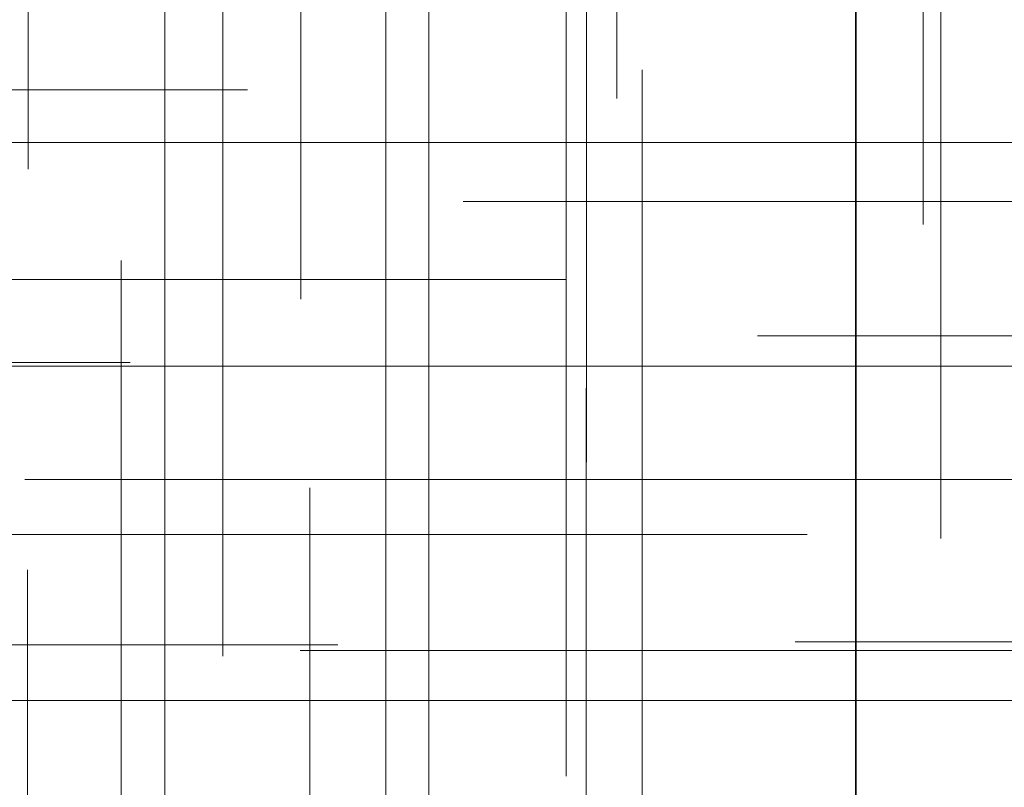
# Model space of a CAD drawing. Header units: millimetres. Extents: x -50 to 901, y -50 to 714.
# Tile 62 of 186: x 7.87 to 14.58, y -26.77 to -21.54. Entities that reach past the tile are written whole.
import ezdxf

# ---------------------------------------------------------------- set-up
doc = ezdxf.new("R2010")
doc.units = ezdxf.units.MM

# ---------------------------------------------------------------- blocks, each defined once
blk = doc.blocks.new('SW_CENTERMARKSYMBOL_301')
at = {"color": 0, "linetype": 'Continuous', "lineweight": 18}
for p, q in [((0, 0), (5, 0)), ((5, 0), (5.6585, 0))]:
    blk.add_line(p, q, dxfattribs=at)
blk = doc.blocks.new('SW_CENTERMARKSYMBOL_302')
at = {"color": 0, "linetype": 'Continuous', "lineweight": 18}
for p, q in [((0, 0), (5, 0)), ((5, 0), (5.6063, 0))]:
    blk.add_line(p, q, dxfattribs=at)
blk = doc.blocks.new('SW_CENTERMARKSYMBOL_303')
at = {"color": 0, "linetype": 'Continuous', "lineweight": 18}
for p, q in [((0, 0), (5, 0)), ((5, 0), (5.5209, 0))]:
    blk.add_line(p, q, dxfattribs=at)
blk = doc.blocks.new('SW_CENTERMARKSYMBOL_313')
at = {"color": 0, "linetype": 'Continuous', "lineweight": 18}
for p, q in [((0, 5), (0, 5.6932)), ((0, 0), (0, 5))]:
    blk.add_line(p, q, dxfattribs=at)
blk = doc.blocks.new('SW_CENTERMARKSYMBOL_314')
at = {"color": 0, "linetype": 'Continuous', "lineweight": 18}
for q in [(0, 5), (-5, 0), (0, -5), (5, 0)]:
    blk.add_line((0, 0), q, dxfattribs=at)
blk = doc.blocks.new('SW_CENTERMARKSYMBOL_315')
at = {"color": 0, "linetype": 'Continuous', "lineweight": 18}
for q in [(0, 5), (-5, 0), (0, -5), (5, 0)]:
    blk.add_line((0, 0), q, dxfattribs=at)
blk = doc.blocks.new('SW_CENTERMARKSYMBOL_316')
at = {"color": 0, "linetype": 'Continuous', "lineweight": 18}
for p, q in [((0, 0), (0, 5)), ((0, 0), (-5, 0)), ((0, 0), (0, -5)), ((0, 0), (5, 0)), ((5, 0), (5.6063, 0))]:
    blk.add_line(p, q, dxfattribs=at)
blk = doc.blocks.new('SW_CENTERMARKSYMBOL_317')
at = {"color": 0, "linetype": 'Continuous', "lineweight": 18}
for p, q in [((-5, 0), (-5.6932, 0)), ((0, 0), (-5, 0))]:
    blk.add_line(p, q, dxfattribs=at)
blk = doc.blocks.new('SW_CENTERMARKSYMBOL_318')
at = {"color": 0, "linetype": 'Continuous', "lineweight": 18}
for p, q in [((0, 0), (0, -5)), ((0, -5), (0, -5.5549))]:
    blk.add_line(p, q, dxfattribs=at)
blk = doc.blocks.new('SW_CENTERMARKSYMBOL_320')
at = {"color": 0, "linetype": 'Continuous', "lineweight": 18}
for p, q in [((0, 0), (0, -5)), ((0, -5), (0, -5.5209))]:
    blk.add_line(p, q, dxfattribs=at)
blk = doc.blocks.new('SW_CENTERMARKSYMBOL_321')
at = {"color": 0, "linetype": 'Continuous', "lineweight": 18}
for p, q in [((0, 0), (5, 0)), ((5, 0), (5.6585, 0))]:
    blk.add_line(p, q, dxfattribs=at)
blk = doc.blocks.new('SW_CENTERMARKSYMBOL_323')
at = {"color": 0, "linetype": 'Continuous', "lineweight": 18}
for p, q in [((0, 5), (0, 5.6932)), ((0, 0), (0, 5))]:
    blk.add_line(p, q, dxfattribs=at)
blk = doc.blocks.new('SW_CENTERMARKSYMBOL_325')
at = {"color": 0, "linetype": 'Continuous', "lineweight": 18}
for p, q in [((0, 0), (5, 0)), ((5, 0), (5.6063, 0))]:
    blk.add_line(p, q, dxfattribs=at)
blk = doc.blocks.new('SW_CENTERMARKSYMBOL_414')
at = {"color": 0, "linetype": 'Continuous', "lineweight": 18}
for p, q in [((-5, 0), (-5.5747, 0)), ((0, 0), (-5, 0))]:
    blk.add_line(p, q, dxfattribs=at)
blk = doc.blocks.new('SW_CENTERMARKSYMBOL_417')
at = {"color": 0, "linetype": 'Continuous', "lineweight": 18}
for p, q in [((0, 5), (0, 5.5747)), ((0, 0), (0, 5))]:
    blk.add_line(p, q, dxfattribs=at)
blk = doc.blocks.new('SW_CENTERMARKSYMBOL_418')
at = {"color": 0, "linetype": 'Continuous', "lineweight": 18}
for p, q in [((0, 5), (0, 5.5747)), ((0, 0), (0, 5))]:
    blk.add_line(p, q, dxfattribs=at)
blk = doc.blocks.new('SW_CENTERMARKSYMBOL_419')
at = {"color": 0, "linetype": 'Continuous', "lineweight": 18}
for p, q in [((0, 5), (0, 5.5747)), ((0, 0), (0, 5))]:
    blk.add_line(p, q, dxfattribs=at)
blk = doc.blocks.new('SW_CENTERMARKSYMBOL_420')
at = {"color": 0, "linetype": 'Continuous', "lineweight": 18}
for p, q in [((0, 5), (0, 5.5747)), ((0, 0), (0, 5))]:
    blk.add_line(p, q, dxfattribs=at)
blk = doc.blocks.new('SW_CENTERMARKSYMBOL_505')
at = {"color": 0, "linetype": 'Continuous', "lineweight": 18}
for p, q in [((-5, 0), (-5.6585, 0)), ((0, 0), (-5, 0))]:
    blk.add_line(p, q, dxfattribs=at)
blk = doc.blocks.new('SW_CENTERMARKSYMBOL_506')
at = {"color": 0, "linetype": 'Continuous', "lineweight": 18}
for p, q in [((-5, 0), (-5.6932, 0)), ((0, 0), (-5, 0))]:
    blk.add_line(p, q, dxfattribs=at)
blk = doc.blocks.new('SW_CENTERMARKSYMBOL_508')
at = {"color": 0, "linetype": 'Continuous', "lineweight": 18}
for p, q in [((0, 0), (0, -5)), ((0, -5), (0, -5.6463))]:
    blk.add_line(p, q, dxfattribs=at)
blk = doc.blocks.new('SW_CENTERMARKSYMBOL_509')
at = {"color": 0, "linetype": 'Continuous', "lineweight": 18}
for p, q in [((0, 0), (0, -5)), ((0, -5), (0, -5.5209))]:
    blk.add_line(p, q, dxfattribs=at)
blk = doc.blocks.new('SW_CENTERMARKSYMBOL_510')
at = {"color": 0, "linetype": 'Continuous', "lineweight": 18}
for p, q in [((0, 0), (0, -5)), ((0, -5), (0, -5.6063))]:
    blk.add_line(p, q, dxfattribs=at)
blk = doc.blocks.new('SW_CENTERMARKSYMBOL_511')
at = {"color": 0, "linetype": 'Continuous', "lineweight": 18}
for p, q in [((0, 0), (0, 5)), ((-5, 0), (-5.6585, 0)), ((0, 0), (-5, 0)), ((0, 0), (0, -5)), ((0, 0), (5, 0))]:
    blk.add_line(p, q, dxfattribs=at)
blk = doc.blocks.new('SW_CENTERMARKSYMBOL_512')
at = {"color": 0, "linetype": 'Continuous', "lineweight": 18}
for p, q in [((0, 0), (0, 5)), ((-5, 0), (-5.6585, 0)), ((0, 0), (-5, 0)), ((0, 0), (0, -5)), ((0, 0), (5, 0))]:
    blk.add_line(p, q, dxfattribs=at)
blk = doc.blocks.new('SW_CENTERMARKSYMBOL_517')
at = {"color": 0, "linetype": 'Continuous', "lineweight": 18}
blk.add_line((0, -5), (0, -5.6463), dxfattribs=at)
blk = doc.blocks.new('SW_CENTERMARKSYMBOL_518')
at = {"color": 0, "linetype": 'Continuous', "lineweight": 18}
for p, q in [((0, 0), (0, -5)), ((0, -5), (0, -5.5209))]:
    blk.add_line(p, q, dxfattribs=at)
blk = doc.blocks.new('SW_CENTERMARKSYMBOL_519')
at = {"color": 0, "linetype": 'Continuous', "lineweight": 18}
for p, q in [((0, 0), (0, -5)), ((0, -5), (0, -5.6063))]:
    blk.add_line(p, q, dxfattribs=at)
blk = doc.blocks.new('SW_CENTERMARKSYMBOL_864')
at = {"color": 0, "linetype": 'Continuous', "lineweight": 18}
for p, q in [((0, 0), (5, 0)), ((5, 0), (5.6585, 0))]:
    blk.add_line(p, q, dxfattribs=at)
blk = doc.blocks.new('SW_CENTERMARKSYMBOL_865')
at = {"color": 0, "linetype": 'Continuous', "lineweight": 18}
for p, q in [((0, 0), (5, 0)), ((5, 0), (5.6063, 0))]:
    blk.add_line(p, q, dxfattribs=at)
blk = doc.blocks.new('SW_CENTERMARKSYMBOL_866')
at = {"color": 0, "linetype": 'Continuous', "lineweight": 18}
for p, q in [((0, 0), (5, 0)), ((5, 0), (5.5209, 0))]:
    blk.add_line(p, q, dxfattribs=at)
blk = doc.blocks.new('SW_CENTERMARKSYMBOL_876')
at = {"color": 0, "linetype": 'Continuous', "lineweight": 18}
for p, q in [((0, 5), (0, 5.6932)), ((0, 0), (0, 5))]:
    blk.add_line(p, q, dxfattribs=at)
blk = doc.blocks.new('SW_CENTERMARKSYMBOL_877')
at = {"color": 0, "linetype": 'Continuous', "lineweight": 18}
for q in [(0, 5), (-5, 0), (0, -5), (5, 0)]:
    blk.add_line((0, 0), q, dxfattribs=at)
blk = doc.blocks.new('SW_CENTERMARKSYMBOL_878')
at = {"color": 0, "linetype": 'Continuous', "lineweight": 18}
for q in [(0, 5), (-5, 0), (0, -5), (5, 0)]:
    blk.add_line((0, 0), q, dxfattribs=at)
blk = doc.blocks.new('SW_CENTERMARKSYMBOL_879')
at = {"color": 0, "linetype": 'Continuous', "lineweight": 18}
for p, q in [((0, 0), (0, 5)), ((0, 0), (-5, 0)), ((0, 0), (0, -5)), ((0, 0), (5, 0)), ((5, 0), (5.6063, 0))]:
    blk.add_line(p, q, dxfattribs=at)
blk = doc.blocks.new('SW_CENTERMARKSYMBOL_880')
at = {"color": 0, "linetype": 'Continuous', "lineweight": 18}
for p, q in [((-5, 0), (-5.6932, 0)), ((0, 0), (-5, 0))]:
    blk.add_line(p, q, dxfattribs=at)
blk = doc.blocks.new('SW_CENTERMARKSYMBOL_881')
at = {"color": 0, "linetype": 'Continuous', "lineweight": 18}
for p, q in [((0, 0), (0, -5)), ((0, -5), (0, -5.5549))]:
    blk.add_line(p, q, dxfattribs=at)
blk = doc.blocks.new('SW_CENTERMARKSYMBOL_883')
at = {"color": 0, "linetype": 'Continuous', "lineweight": 18}
for p, q in [((0, 0), (0, -5)), ((0, -5), (0, -5.5209))]:
    blk.add_line(p, q, dxfattribs=at)
blk = doc.blocks.new('SW_CENTERMARKSYMBOL_884')
at = {"color": 0, "linetype": 'Continuous', "lineweight": 18}
for p, q in [((0, 0), (5, 0)), ((5, 0), (5.6585, 0))]:
    blk.add_line(p, q, dxfattribs=at)
blk = doc.blocks.new('SW_CENTERMARKSYMBOL_886')
at = {"color": 0, "linetype": 'Continuous', "lineweight": 18}
for p, q in [((0, 5), (0, 5.6932)), ((0, 0), (0, 5))]:
    blk.add_line(p, q, dxfattribs=at)
blk = doc.blocks.new('SW_CENTERMARKSYMBOL_888')
at = {"color": 0, "linetype": 'Continuous', "lineweight": 18}
for p, q in [((0, 0), (5, 0)), ((5, 0), (5.6063, 0))]:
    blk.add_line(p, q, dxfattribs=at)
blk = doc.blocks.new('SW_CENTERMARKSYMBOL_977')
at = {"color": 0, "linetype": 'Continuous', "lineweight": 18}
for p, q in [((-5, 0), (-5.5747, 0)), ((0, 0), (-5, 0))]:
    blk.add_line(p, q, dxfattribs=at)
blk = doc.blocks.new('SW_CENTERMARKSYMBOL_980')
at = {"color": 0, "linetype": 'Continuous', "lineweight": 18}
for p, q in [((0, 5), (0, 5.5747)), ((0, 0), (0, 5))]:
    blk.add_line(p, q, dxfattribs=at)
blk = doc.blocks.new('SW_CENTERMARKSYMBOL_981')
at = {"color": 0, "linetype": 'Continuous', "lineweight": 18}
for p, q in [((0, 5), (0, 5.5747)), ((0, 0), (0, 5))]:
    blk.add_line(p, q, dxfattribs=at)
blk = doc.blocks.new('SW_CENTERMARKSYMBOL_982')
at = {"color": 0, "linetype": 'Continuous', "lineweight": 18}
for p, q in [((0, 5), (0, 5.5747)), ((0, 0), (0, 5))]:
    blk.add_line(p, q, dxfattribs=at)
blk = doc.blocks.new('SW_CENTERMARKSYMBOL_983')
at = {"color": 0, "linetype": 'Continuous', "lineweight": 18}
for p, q in [((0, 5), (0, 5.5747)), ((0, 0), (0, 5))]:
    blk.add_line(p, q, dxfattribs=at)
blk = doc.blocks.new('SW_CENTERMARKSYMBOL_1068')
at = {"color": 0, "linetype": 'Continuous', "lineweight": 18}
for p, q in [((-5, 0), (-5.6585, 0)), ((0, 0), (-5, 0))]:
    blk.add_line(p, q, dxfattribs=at)
blk = doc.blocks.new('SW_CENTERMARKSYMBOL_1069')
at = {"color": 0, "linetype": 'Continuous', "lineweight": 18}
for p, q in [((-5, 0), (-5.6932, 0)), ((0, 0), (-5, 0))]:
    blk.add_line(p, q, dxfattribs=at)
blk = doc.blocks.new('SW_CENTERMARKSYMBOL_1071')
at = {"color": 0, "linetype": 'Continuous', "lineweight": 18}
for p, q in [((0, 0), (0, -5)), ((0, -5), (0, -5.6463))]:
    blk.add_line(p, q, dxfattribs=at)
blk = doc.blocks.new('SW_CENTERMARKSYMBOL_1072')
at = {"color": 0, "linetype": 'Continuous', "lineweight": 18}
for p, q in [((0, 0), (0, -5)), ((0, -5), (0, -5.5209))]:
    blk.add_line(p, q, dxfattribs=at)
blk = doc.blocks.new('SW_CENTERMARKSYMBOL_1073')
at = {"color": 0, "linetype": 'Continuous', "lineweight": 18}
for p, q in [((0, 0), (0, -5)), ((0, -5), (0, -5.6063))]:
    blk.add_line(p, q, dxfattribs=at)
blk = doc.blocks.new('SW_CENTERMARKSYMBOL_1074')
at = {"color": 0, "linetype": 'Continuous', "lineweight": 18}
for p, q in [((0, 0), (0, 5)), ((-5, 0), (-5.6585, 0)), ((0, 0), (-5, 0)), ((0, 0), (0, -5)), ((0, 0), (5, 0))]:
    blk.add_line(p, q, dxfattribs=at)
blk = doc.blocks.new('SW_CENTERMARKSYMBOL_1075')
at = {"color": 0, "linetype": 'Continuous', "lineweight": 18}
for p, q in [((0, 0), (0, 5)), ((-5, 0), (-5.6585, 0)), ((0, 0), (-5, 0)), ((0, 0), (0, -5)), ((0, 0), (5, 0))]:
    blk.add_line(p, q, dxfattribs=at)
blk = doc.blocks.new('SW_CENTERMARKSYMBOL_1080')
at = {"color": 0, "linetype": 'Continuous', "lineweight": 18}
blk.add_line((0, -5), (0, -5.6463), dxfattribs=at)
blk = doc.blocks.new('SW_CENTERMARKSYMBOL_1081')
at = {"color": 0, "linetype": 'Continuous', "lineweight": 18}
for p, q in [((0, 0), (0, -5)), ((0, -5), (0, -5.5209))]:
    blk.add_line(p, q, dxfattribs=at)
blk = doc.blocks.new('SW_CENTERMARKSYMBOL_1082')
at = {"color": 0, "linetype": 'Continuous', "lineweight": 18}
for p, q in [((0, 0), (0, -5)), ((0, -5), (0, -5.6063))]:
    blk.add_line(p, q, dxfattribs=at)
blk = doc.blocks.new('SW_CENTERMARKSYMBOL_1427')
at = {"color": 0, "linetype": 'Continuous', "lineweight": 18}
for p, q in [((0, 0), (5, 0)), ((5, 0), (5.6585, 0))]:
    blk.add_line(p, q, dxfattribs=at)
blk = doc.blocks.new('SW_CENTERMARKSYMBOL_1428')
at = {"color": 0, "linetype": 'Continuous', "lineweight": 18}
for p, q in [((0, 0), (5, 0)), ((5, 0), (5.6063, 0))]:
    blk.add_line(p, q, dxfattribs=at)
blk = doc.blocks.new('SW_CENTERMARKSYMBOL_1429')
at = {"color": 0, "linetype": 'Continuous', "lineweight": 18}
for p, q in [((0, 0), (5, 0)), ((5, 0), (5.5209, 0))]:
    blk.add_line(p, q, dxfattribs=at)
blk = doc.blocks.new('SW_CENTERMARKSYMBOL_1439')
at = {"color": 0, "linetype": 'Continuous', "lineweight": 18}
for p, q in [((0, 5), (0, 5.6932)), ((0, 0), (0, 5))]:
    blk.add_line(p, q, dxfattribs=at)
blk = doc.blocks.new('SW_CENTERMARKSYMBOL_1440')
at = {"color": 0, "linetype": 'Continuous', "lineweight": 18}
for q in [(0, 5), (-5, 0), (0, -5), (5, 0)]:
    blk.add_line((0, 0), q, dxfattribs=at)
blk = doc.blocks.new('SW_CENTERMARKSYMBOL_1441')
at = {"color": 0, "linetype": 'Continuous', "lineweight": 18}
for q in [(0, 5), (-5, 0), (0, -5), (5, 0)]:
    blk.add_line((0, 0), q, dxfattribs=at)
blk = doc.blocks.new('SW_CENTERMARKSYMBOL_1442')
at = {"color": 0, "linetype": 'Continuous', "lineweight": 18}
for p, q in [((0, 0), (0, 5)), ((0, 0), (-5, 0)), ((0, 0), (0, -5)), ((0, 0), (5, 0)), ((5, 0), (5.6063, 0))]:
    blk.add_line(p, q, dxfattribs=at)
blk = doc.blocks.new('SW_CENTERMARKSYMBOL_1443')
at = {"color": 0, "linetype": 'Continuous', "lineweight": 18}
for p, q in [((-5, 0), (-5.6932, 0)), ((0, 0), (-5, 0))]:
    blk.add_line(p, q, dxfattribs=at)
blk = doc.blocks.new('SW_CENTERMARKSYMBOL_1444')
at = {"color": 0, "linetype": 'Continuous', "lineweight": 18}
for p, q in [((0, 0), (0, -5)), ((0, -5), (0, -5.5549))]:
    blk.add_line(p, q, dxfattribs=at)
blk = doc.blocks.new('SW_CENTERMARKSYMBOL_1446')
at = {"color": 0, "linetype": 'Continuous', "lineweight": 18}
for p, q in [((0, 0), (0, -5)), ((0, -5), (0, -5.5209))]:
    blk.add_line(p, q, dxfattribs=at)
blk = doc.blocks.new('SW_CENTERMARKSYMBOL_1447')
at = {"color": 0, "linetype": 'Continuous', "lineweight": 18}
for p, q in [((0, 0), (5, 0)), ((5, 0), (5.6585, 0))]:
    blk.add_line(p, q, dxfattribs=at)
blk = doc.blocks.new('SW_CENTERMARKSYMBOL_1449')
at = {"color": 0, "linetype": 'Continuous', "lineweight": 18}
for p, q in [((0, 5), (0, 5.6932)), ((0, 0), (0, 5))]:
    blk.add_line(p, q, dxfattribs=at)
blk = doc.blocks.new('SW_CENTERMARKSYMBOL_1451')
at = {"color": 0, "linetype": 'Continuous', "lineweight": 18}
for p, q in [((0, 0), (5, 0)), ((5, 0), (5.6063, 0))]:
    blk.add_line(p, q, dxfattribs=at)
blk = doc.blocks.new('SW_CENTERMARKSYMBOL_1540')
at = {"color": 0, "linetype": 'Continuous', "lineweight": 18}
for p, q in [((-5, 0), (-5.5747, 0)), ((0, 0), (-5, 0))]:
    blk.add_line(p, q, dxfattribs=at)
blk = doc.blocks.new('SW_CENTERMARKSYMBOL_1543')
at = {"color": 0, "linetype": 'Continuous', "lineweight": 18}
for p, q in [((0, 5), (0, 5.5747)), ((0, 0), (0, 5))]:
    blk.add_line(p, q, dxfattribs=at)
blk = doc.blocks.new('SW_CENTERMARKSYMBOL_1544')
at = {"color": 0, "linetype": 'Continuous', "lineweight": 18}
for p, q in [((0, 5), (0, 5.5747)), ((0, 0), (0, 5))]:
    blk.add_line(p, q, dxfattribs=at)
blk = doc.blocks.new('SW_CENTERMARKSYMBOL_1545')
at = {"color": 0, "linetype": 'Continuous', "lineweight": 18}
for p, q in [((0, 5), (0, 5.5747)), ((0, 0), (0, 5))]:
    blk.add_line(p, q, dxfattribs=at)
blk = doc.blocks.new('SW_CENTERMARKSYMBOL_1546')
at = {"color": 0, "linetype": 'Continuous', "lineweight": 18}
for p, q in [((0, 5), (0, 5.5747)), ((0, 0), (0, 5))]:
    blk.add_line(p, q, dxfattribs=at)
blk = doc.blocks.new('SW_CENTERMARKSYMBOL_1631')
at = {"color": 0, "linetype": 'Continuous', "lineweight": 18}
for p, q in [((-5, 0), (-5.6585, 0)), ((0, 0), (-5, 0))]:
    blk.add_line(p, q, dxfattribs=at)
blk = doc.blocks.new('SW_CENTERMARKSYMBOL_1632')
at = {"color": 0, "linetype": 'Continuous', "lineweight": 18}
for p, q in [((-5, 0), (-5.6932, 0)), ((0, 0), (-5, 0))]:
    blk.add_line(p, q, dxfattribs=at)
blk = doc.blocks.new('SW_CENTERMARKSYMBOL_1634')
at = {"color": 0, "linetype": 'Continuous', "lineweight": 18}
for p, q in [((0, 0), (0, -5)), ((0, -5), (0, -5.6463))]:
    blk.add_line(p, q, dxfattribs=at)
blk = doc.blocks.new('SW_CENTERMARKSYMBOL_1635')
at = {"color": 0, "linetype": 'Continuous', "lineweight": 18}
for p, q in [((0, 0), (0, -5)), ((0, -5), (0, -5.5209))]:
    blk.add_line(p, q, dxfattribs=at)
blk = doc.blocks.new('SW_CENTERMARKSYMBOL_1636')
at = {"color": 0, "linetype": 'Continuous', "lineweight": 18}
for p, q in [((0, 0), (0, -5)), ((0, -5), (0, -5.6063))]:
    blk.add_line(p, q, dxfattribs=at)
blk = doc.blocks.new('SW_CENTERMARKSYMBOL_1637')
at = {"color": 0, "linetype": 'Continuous', "lineweight": 18}
for p, q in [((0, 0), (0, 5)), ((-5, 0), (-5.6585, 0)), ((0, 0), (-5, 0)), ((0, 0), (0, -5)), ((0, 0), (5, 0))]:
    blk.add_line(p, q, dxfattribs=at)
blk = doc.blocks.new('SW_CENTERMARKSYMBOL_1638')
at = {"color": 0, "linetype": 'Continuous', "lineweight": 18}
for p, q in [((0, 0), (0, 5)), ((-5, 0), (-5.6585, 0)), ((0, 0), (-5, 0)), ((0, 0), (0, -5)), ((0, 0), (5, 0))]:
    blk.add_line(p, q, dxfattribs=at)
blk = doc.blocks.new('SW_CENTERMARKSYMBOL_1643')
at = {"color": 0, "linetype": 'Continuous', "lineweight": 18}
blk.add_line((0, -5), (0, -5.6463), dxfattribs=at)
blk = doc.blocks.new('SW_CENTERMARKSYMBOL_1644')
at = {"color": 0, "linetype": 'Continuous', "lineweight": 18}
for p, q in [((0, 0), (0, -5)), ((0, -5), (0, -5.5209))]:
    blk.add_line(p, q, dxfattribs=at)
blk = doc.blocks.new('SW_CENTERMARKSYMBOL_1645')
at = {"color": 0, "linetype": 'Continuous', "lineweight": 18}
for p, q in [((0, 0), (0, -5)), ((0, -5), (0, -5.6063))]:
    blk.add_line(p, q, dxfattribs=at)
blk = doc.blocks.new('SW_CENTERMARKSYMBOL_1990')
at = {"color": 0, "linetype": 'Continuous', "lineweight": 18}
for p, q in [((0, 0), (5, 0)), ((5, 0), (5.6585, 0))]:
    blk.add_line(p, q, dxfattribs=at)
blk = doc.blocks.new('SW_CENTERMARKSYMBOL_1991')
at = {"color": 0, "linetype": 'Continuous', "lineweight": 18}
for p, q in [((0, 0), (5, 0)), ((5, 0), (5.6063, 0))]:
    blk.add_line(p, q, dxfattribs=at)
blk = doc.blocks.new('SW_CENTERMARKSYMBOL_1992')
at = {"color": 0, "linetype": 'Continuous', "lineweight": 18}
for p, q in [((0, 0), (5, 0)), ((5, 0), (5.5209, 0))]:
    blk.add_line(p, q, dxfattribs=at)
blk = doc.blocks.new('SW_CENTERMARKSYMBOL_2002')
at = {"color": 0, "linetype": 'Continuous', "lineweight": 18}
for p, q in [((0, 5), (0, 5.6932)), ((0, 0), (0, 5))]:
    blk.add_line(p, q, dxfattribs=at)
blk = doc.blocks.new('SW_CENTERMARKSYMBOL_2003')
at = {"color": 0, "linetype": 'Continuous', "lineweight": 18}
for q in [(0, 5), (-5, 0), (0, -5), (5, 0)]:
    blk.add_line((0, 0), q, dxfattribs=at)
blk = doc.blocks.new('SW_CENTERMARKSYMBOL_2004')
at = {"color": 0, "linetype": 'Continuous', "lineweight": 18}
for q in [(0, 5), (-5, 0), (0, -5), (5, 0)]:
    blk.add_line((0, 0), q, dxfattribs=at)
blk = doc.blocks.new('SW_CENTERMARKSYMBOL_2005')
at = {"color": 0, "linetype": 'Continuous', "lineweight": 18}
for p, q in [((0, 0), (0, 5)), ((0, 0), (-5, 0)), ((0, 0), (0, -5)), ((0, 0), (5, 0)), ((5, 0), (5.6063, 0))]:
    blk.add_line(p, q, dxfattribs=at)
blk = doc.blocks.new('SW_CENTERMARKSYMBOL_2006')
at = {"color": 0, "linetype": 'Continuous', "lineweight": 18}
for p, q in [((-5, 0), (-5.6932, 0)), ((0, 0), (-5, 0))]:
    blk.add_line(p, q, dxfattribs=at)
blk = doc.blocks.new('SW_CENTERMARKSYMBOL_2007')
at = {"color": 0, "linetype": 'Continuous', "lineweight": 18}
for p, q in [((0, 0), (0, -5)), ((0, -5), (0, -5.5549))]:
    blk.add_line(p, q, dxfattribs=at)
blk = doc.blocks.new('SW_CENTERMARKSYMBOL_2009')
at = {"color": 0, "linetype": 'Continuous', "lineweight": 18}
for p, q in [((0, 0), (0, -5)), ((0, -5), (0, -5.5209))]:
    blk.add_line(p, q, dxfattribs=at)
blk = doc.blocks.new('SW_CENTERMARKSYMBOL_2010')
at = {"color": 0, "linetype": 'Continuous', "lineweight": 18}
for p, q in [((0, 0), (5, 0)), ((5, 0), (5.6585, 0))]:
    blk.add_line(p, q, dxfattribs=at)
blk = doc.blocks.new('SW_CENTERMARKSYMBOL_2012')
at = {"color": 0, "linetype": 'Continuous', "lineweight": 18}
for p, q in [((0, 5), (0, 5.6932)), ((0, 0), (0, 5))]:
    blk.add_line(p, q, dxfattribs=at)
blk = doc.blocks.new('SW_CENTERMARKSYMBOL_2014')
at = {"color": 0, "linetype": 'Continuous', "lineweight": 18}
for p, q in [((0, 0), (5, 0)), ((5, 0), (5.6063, 0))]:
    blk.add_line(p, q, dxfattribs=at)
blk = doc.blocks.new('SW_CENTERMARKSYMBOL_2103')
at = {"color": 0, "linetype": 'Continuous', "lineweight": 18}
for p, q in [((-5, 0), (-5.5747, 0)), ((0, 0), (-5, 0))]:
    blk.add_line(p, q, dxfattribs=at)
blk = doc.blocks.new('SW_CENTERMARKSYMBOL_2106')
at = {"color": 0, "linetype": 'Continuous', "lineweight": 18}
for p, q in [((0, 5), (0, 5.5747)), ((0, 0), (0, 5))]:
    blk.add_line(p, q, dxfattribs=at)
blk = doc.blocks.new('SW_CENTERMARKSYMBOL_2107')
at = {"color": 0, "linetype": 'Continuous', "lineweight": 18}
for p, q in [((0, 5), (0, 5.5747)), ((0, 0), (0, 5))]:
    blk.add_line(p, q, dxfattribs=at)
blk = doc.blocks.new('SW_CENTERMARKSYMBOL_2108')
at = {"color": 0, "linetype": 'Continuous', "lineweight": 18}
for p, q in [((0, 5), (0, 5.5747)), ((0, 0), (0, 5))]:
    blk.add_line(p, q, dxfattribs=at)
blk = doc.blocks.new('SW_CENTERMARKSYMBOL_2109')
at = {"color": 0, "linetype": 'Continuous', "lineweight": 18}
for p, q in [((0, 5), (0, 5.5747)), ((0, 0), (0, 5))]:
    blk.add_line(p, q, dxfattribs=at)
blk = doc.blocks.new('SW_CENTERMARKSYMBOL_2194')
at = {"color": 0, "linetype": 'Continuous', "lineweight": 18}
for p, q in [((-5, 0), (-5.6585, 0)), ((0, 0), (-5, 0))]:
    blk.add_line(p, q, dxfattribs=at)
blk = doc.blocks.new('SW_CENTERMARKSYMBOL_2195')
at = {"color": 0, "linetype": 'Continuous', "lineweight": 18}
for p, q in [((-5, 0), (-5.6932, 0)), ((0, 0), (-5, 0))]:
    blk.add_line(p, q, dxfattribs=at)
blk = doc.blocks.new('SW_CENTERMARKSYMBOL_2197')
at = {"color": 0, "linetype": 'Continuous', "lineweight": 18}
for p, q in [((0, 0), (0, -5)), ((0, -5), (0, -5.6463))]:
    blk.add_line(p, q, dxfattribs=at)
blk = doc.blocks.new('SW_CENTERMARKSYMBOL_2198')
at = {"color": 0, "linetype": 'Continuous', "lineweight": 18}
for p, q in [((0, 0), (0, -5)), ((0, -5), (0, -5.5209))]:
    blk.add_line(p, q, dxfattribs=at)
blk = doc.blocks.new('SW_CENTERMARKSYMBOL_2199')
at = {"color": 0, "linetype": 'Continuous', "lineweight": 18}
for p, q in [((0, 0), (0, -5)), ((0, -5), (0, -5.6063))]:
    blk.add_line(p, q, dxfattribs=at)
blk = doc.blocks.new('SW_CENTERMARKSYMBOL_2200')
at = {"color": 0, "linetype": 'Continuous', "lineweight": 18}
for p, q in [((0, 0), (0, 5)), ((-5, 0), (-5.6585, 0)), ((0, 0), (-5, 0)), ((0, 0), (0, -5)), ((0, 0), (5, 0))]:
    blk.add_line(p, q, dxfattribs=at)
blk = doc.blocks.new('SW_CENTERMARKSYMBOL_2201')
at = {"color": 0, "linetype": 'Continuous', "lineweight": 18}
for p, q in [((0, 0), (0, 5)), ((-5, 0), (-5.6585, 0)), ((0, 0), (-5, 0)), ((0, 0), (0, -5)), ((0, 0), (5, 0))]:
    blk.add_line(p, q, dxfattribs=at)
blk = doc.blocks.new('SW_CENTERMARKSYMBOL_2206')
at = {"color": 0, "linetype": 'Continuous', "lineweight": 18}
blk.add_line((0, -5), (0, -5.6463), dxfattribs=at)
blk = doc.blocks.new('SW_CENTERMARKSYMBOL_2207')
at = {"color": 0, "linetype": 'Continuous', "lineweight": 18}
for p, q in [((0, 0), (0, -5)), ((0, -5), (0, -5.5209))]:
    blk.add_line(p, q, dxfattribs=at)
blk = doc.blocks.new('SW_CENTERMARKSYMBOL_2208')
at = {"color": 0, "linetype": 'Continuous', "lineweight": 18}
for p, q in [((0, 0), (0, -5)), ((0, -5), (0, -5.6063))]:
    blk.add_line(p, q, dxfattribs=at)
blk = doc.blocks.new('SW_CENTERMARKSYMBOL_2553')
at = {"color": 0, "linetype": 'Continuous', "lineweight": 18}
for p, q in [((0, 0), (5, 0)), ((5, 0), (5.6585, 0))]:
    blk.add_line(p, q, dxfattribs=at)
blk = doc.blocks.new('SW_CENTERMARKSYMBOL_2554')
at = {"color": 0, "linetype": 'Continuous', "lineweight": 18}
for p, q in [((0, 0), (5, 0)), ((5, 0), (5.6063, 0))]:
    blk.add_line(p, q, dxfattribs=at)
blk = doc.blocks.new('SW_CENTERMARKSYMBOL_2555')
at = {"color": 0, "linetype": 'Continuous', "lineweight": 18}
for p, q in [((0, 0), (5, 0)), ((5, 0), (5.5209, 0))]:
    blk.add_line(p, q, dxfattribs=at)
blk = doc.blocks.new('SW_CENTERMARKSYMBOL_2565')
at = {"color": 0, "linetype": 'Continuous', "lineweight": 18}
for p, q in [((0, 5), (0, 5.6932)), ((0, 0), (0, 5))]:
    blk.add_line(p, q, dxfattribs=at)
blk = doc.blocks.new('SW_CENTERMARKSYMBOL_2566')
at = {"color": 0, "linetype": 'Continuous', "lineweight": 18}
for q in [(0, 5), (-5, 0), (0, -5), (5, 0)]:
    blk.add_line((0, 0), q, dxfattribs=at)
blk = doc.blocks.new('SW_CENTERMARKSYMBOL_2567')
at = {"color": 0, "linetype": 'Continuous', "lineweight": 18}
for q in [(0, 5), (-5, 0), (0, -5), (5, 0)]:
    blk.add_line((0, 0), q, dxfattribs=at)
blk = doc.blocks.new('SW_CENTERMARKSYMBOL_2568')
at = {"color": 0, "linetype": 'Continuous', "lineweight": 18}
for p, q in [((0, 0), (0, 5)), ((0, 0), (-5, 0)), ((0, 0), (0, -5)), ((0, 0), (5, 0)), ((5, 0), (5.6063, 0))]:
    blk.add_line(p, q, dxfattribs=at)
blk = doc.blocks.new('SW_CENTERMARKSYMBOL_2569')
at = {"color": 0, "linetype": 'Continuous', "lineweight": 18}
for p, q in [((-5, 0), (-5.6932, 0)), ((0, 0), (-5, 0))]:
    blk.add_line(p, q, dxfattribs=at)
blk = doc.blocks.new('SW_CENTERMARKSYMBOL_2570')
at = {"color": 0, "linetype": 'Continuous', "lineweight": 18}
for p, q in [((0, 0), (0, -5)), ((0, -5), (0, -5.5549))]:
    blk.add_line(p, q, dxfattribs=at)
blk = doc.blocks.new('SW_CENTERMARKSYMBOL_2572')
at = {"color": 0, "linetype": 'Continuous', "lineweight": 18}
for p, q in [((0, 0), (0, -5)), ((0, -5), (0, -5.5209))]:
    blk.add_line(p, q, dxfattribs=at)
blk = doc.blocks.new('SW_CENTERMARKSYMBOL_2573')
at = {"color": 0, "linetype": 'Continuous', "lineweight": 18}
for p, q in [((0, 0), (5, 0)), ((5, 0), (5.6585, 0))]:
    blk.add_line(p, q, dxfattribs=at)
blk = doc.blocks.new('SW_CENTERMARKSYMBOL_2575')
at = {"color": 0, "linetype": 'Continuous', "lineweight": 18}
for p, q in [((0, 5), (0, 5.6932)), ((0, 0), (0, 5))]:
    blk.add_line(p, q, dxfattribs=at)
blk = doc.blocks.new('SW_CENTERMARKSYMBOL_2577')
at = {"color": 0, "linetype": 'Continuous', "lineweight": 18}
for p, q in [((0, 0), (5, 0)), ((5, 0), (5.6063, 0))]:
    blk.add_line(p, q, dxfattribs=at)
blk = doc.blocks.new('SW_CENTERMARKSYMBOL_2666')
at = {"color": 0, "linetype": 'Continuous', "lineweight": 18}
for p, q in [((-5, 0), (-5.5747, 0)), ((0, 0), (-5, 0))]:
    blk.add_line(p, q, dxfattribs=at)
blk = doc.blocks.new('SW_CENTERMARKSYMBOL_2669')
at = {"color": 0, "linetype": 'Continuous', "lineweight": 18}
for p, q in [((0, 5), (0, 5.5747)), ((0, 0), (0, 5))]:
    blk.add_line(p, q, dxfattribs=at)
blk = doc.blocks.new('SW_CENTERMARKSYMBOL_2670')
at = {"color": 0, "linetype": 'Continuous', "lineweight": 18}
for p, q in [((0, 5), (0, 5.5747)), ((0, 0), (0, 5))]:
    blk.add_line(p, q, dxfattribs=at)
blk = doc.blocks.new('SW_CENTERMARKSYMBOL_2671')
at = {"color": 0, "linetype": 'Continuous', "lineweight": 18}
for p, q in [((0, 5), (0, 5.5747)), ((0, 0), (0, 5))]:
    blk.add_line(p, q, dxfattribs=at)
blk = doc.blocks.new('SW_CENTERMARKSYMBOL_2672')
at = {"color": 0, "linetype": 'Continuous', "lineweight": 18}
for p, q in [((0, 5), (0, 5.5747)), ((0, 0), (0, 5))]:
    blk.add_line(p, q, dxfattribs=at)
blk = doc.blocks.new('SW_CENTERMARKSYMBOL_2757')
at = {"color": 0, "linetype": 'Continuous', "lineweight": 18}
for p, q in [((-5, 0), (-5.6585, 0)), ((0, 0), (-5, 0))]:
    blk.add_line(p, q, dxfattribs=at)
blk = doc.blocks.new('SW_CENTERMARKSYMBOL_2758')
at = {"color": 0, "linetype": 'Continuous', "lineweight": 18}
for p, q in [((-5, 0), (-5.6932, 0)), ((0, 0), (-5, 0))]:
    blk.add_line(p, q, dxfattribs=at)
blk = doc.blocks.new('SW_CENTERMARKSYMBOL_2760')
at = {"color": 0, "linetype": 'Continuous', "lineweight": 18}
for p, q in [((0, 0), (0, -5)), ((0, -5), (0, -5.6463))]:
    blk.add_line(p, q, dxfattribs=at)
blk = doc.blocks.new('SW_CENTERMARKSYMBOL_2761')
at = {"color": 0, "linetype": 'Continuous', "lineweight": 18}
for p, q in [((0, 0), (0, -5)), ((0, -5), (0, -5.5209))]:
    blk.add_line(p, q, dxfattribs=at)
blk = doc.blocks.new('SW_CENTERMARKSYMBOL_2762')
at = {"color": 0, "linetype": 'Continuous', "lineweight": 18}
for p, q in [((0, 0), (0, -5)), ((0, -5), (0, -5.6063))]:
    blk.add_line(p, q, dxfattribs=at)
blk = doc.blocks.new('SW_CENTERMARKSYMBOL_2763')
at = {"color": 0, "linetype": 'Continuous', "lineweight": 18}
for p, q in [((0, 0), (0, 5)), ((-5, 0), (-5.6585, 0)), ((0, 0), (-5, 0)), ((0, 0), (0, -5)), ((0, 0), (5, 0))]:
    blk.add_line(p, q, dxfattribs=at)
blk = doc.blocks.new('SW_CENTERMARKSYMBOL_2764')
at = {"color": 0, "linetype": 'Continuous', "lineweight": 18}
for p, q in [((0, 0), (0, 5)), ((-5, 0), (-5.6585, 0)), ((0, 0), (-5, 0)), ((0, 0), (0, -5)), ((0, 0), (5, 0))]:
    blk.add_line(p, q, dxfattribs=at)
blk = doc.blocks.new('SW_CENTERMARKSYMBOL_2769')
at = {"color": 0, "linetype": 'Continuous', "lineweight": 18}
blk.add_line((0, -5), (0, -5.6463), dxfattribs=at)
blk = doc.blocks.new('SW_CENTERMARKSYMBOL_2770')
at = {"color": 0, "linetype": 'Continuous', "lineweight": 18}
for p, q in [((0, 0), (0, -5)), ((0, -5), (0, -5.5209))]:
    blk.add_line(p, q, dxfattribs=at)
blk = doc.blocks.new('SW_CENTERMARKSYMBOL_2771')
at = {"color": 0, "linetype": 'Continuous', "lineweight": 18}
for p, q in [((0, 0), (0, -5)), ((0, -5), (0, -5.6063))]:
    blk.add_line(p, q, dxfattribs=at)

msp = doc.modelspace()

# ---------------------------------------------------------------- linework, layer by layer
at = {"color": 7, "linetype": 'Continuous', "lineweight": 25}
for radius in [45, 45, 45, 45, 45, 43.8964, 43.8964, 43.8964, 43.8964, 43.8964, 43.6219, 43.6219, 43.6219, 43.6219, 43.6219, 42.2814, 42.2814, 42.2814, 42.2814, 42.2814, 35.2814, 35.2814, 35.2814, 35.2814, 35.2814, 33.2814, 33.2814, 33.2814, 33.2814, 33.2814]:
    msp.add_circle((0, 0), radius, dxfattribs=at)
msp.add_arc((0, 0), 50, 274.01152, 355.98848, dxfattribs=at)
msp.add_arc((0, 0), 50, 274.01152, 355.98848, dxfattribs=at)
msp.add_arc((0, 0), 50, 274.01152, 355.98848, dxfattribs=at)
msp.add_arc((0, 0), 50, 274.01152, 355.98848, dxfattribs=at)
msp.add_arc((0, 0), 50, 274.01152, 355.98848, dxfattribs=at)

# ---------------------------------------------------------------- block references
at = {"color": 7, "linetype": 'Continuous', "lineweight": 18}
for name, p in [('SW_CENTERMARKSYMBOL_517', (11.9392, -16.4329)), ('SW_CENTERMARKSYMBOL_1080', (11.9392, -16.4329)), ('SW_CENTERMARKSYMBOL_1643', (11.9392, -16.4329)), ('SW_CENTERMARKSYMBOL_2206', (11.9392, -16.4329)), ('SW_CENTERMARKSYMBOL_2769', (11.9392, -16.4329)), ('SW_CENTERMARKSYMBOL_318', (7.9285, -17.0059)), ('SW_CENTERMARKSYMBOL_881', (7.9285, -17.0059)), ('SW_CENTERMARKSYMBOL_1444', (7.9285, -17.0059)), ('SW_CENTERMARKSYMBOL_2007', (7.9285, -17.0059)), ('SW_CENTERMARKSYMBOL_2570', (7.9285, -17.0059)), ('SW_CENTERMARKSYMBOL_518', (14.0272, -17.4158)), ('SW_CENTERMARKSYMBOL_1081', (14.0272, -17.4158)), ('SW_CENTERMARKSYMBOL_1644', (14.0272, -17.4158)), ('SW_CENTERMARKSYMBOL_2207', (14.0272, -17.4158)), ('SW_CENTERMARKSYMBOL_2770', (14.0272, -17.4158)), ('SW_CENTERMARKSYMBOL_508', (9.7854, -17.7997)), ('SW_CENTERMARKSYMBOL_1071', (9.7854, -17.7997)), ('SW_CENTERMARKSYMBOL_1634', (9.7854, -17.7997)), ('SW_CENTERMARKSYMBOL_2197', (9.7854, -17.7997)), ('SW_CENTERMARKSYMBOL_2760', (9.7854, -17.7997)), ('SW_CENTERMARKSYMBOL_509', (11.7338, -19.0365)), ('SW_CENTERMARKSYMBOL_1072', (11.7338, -19.0365)), ('SW_CENTERMARKSYMBOL_1635', (11.7338, -19.0365)), ('SW_CENTERMARKSYMBOL_2198', (11.7338, -19.0365)), ('SW_CENTERMARKSYMBOL_2761', (11.7338, -19.0365)), ('SW_CENTERMARKSYMBOL_519', (14.1466, -19.4711)), ('SW_CENTERMARKSYMBOL_1082', (14.1466, -19.4711)), ('SW_CENTERMARKSYMBOL_1645', (14.1466, -19.4711)), ('SW_CENTERMARKSYMBOL_2208', (14.1466, -19.4711)), ('SW_CENTERMARKSYMBOL_2771', (14.1466, -19.4711)), ('SW_CENTERMARKSYMBOL_320', (9.2553, -20.357)), ('SW_CENTERMARKSYMBOL_883', (9.2553, -20.357)), ('SW_CENTERMARKSYMBOL_1446', (9.2553, -20.357)), ('SW_CENTERMARKSYMBOL_2009', (9.2553, -20.357)), ('SW_CENTERMARKSYMBOL_2572', (9.2553, -20.357)), ('SW_CENTERMARKSYMBOL_510', (11.5946, -21.0906)), ('SW_CENTERMARKSYMBOL_1073', (11.5946, -21.0906)), ('SW_CENTERMARKSYMBOL_1636', (11.5946, -21.0906)), ('SW_CENTERMARKSYMBOL_2199', (11.5946, -21.0906)), ('SW_CENTERMARKSYMBOL_2762', (11.5946, -21.0906)), ('SW_CENTERMARKSYMBOL_303', (3.902, -22.0192)), ('SW_CENTERMARKSYMBOL_866', (3.902, -22.0192)), ('SW_CENTERMARKSYMBOL_1429', (3.902, -22.0192)), ('SW_CENTERMARKSYMBOL_1992', (3.902, -22.0192)), ('SW_CENTERMARKSYMBOL_2555', (3.902, -22.0192)), ('SW_CENTERMARKSYMBOL_316', (8.8599, -22.3775)), ('SW_CENTERMARKSYMBOL_879', (8.8599, -22.3775)), ('SW_CENTERMARKSYMBOL_1442', (8.8599, -22.3775)), ('SW_CENTERMARKSYMBOL_2005', (8.8599, -22.3775)), ('SW_CENTERMARKSYMBOL_2568', (8.8599, -22.3775)), ('SW_CENTERMARKSYMBOL_511', (13.5705, -22.3775)), ('SW_CENTERMARKSYMBOL_1074', (13.5705, -22.3775)), ('SW_CENTERMARKSYMBOL_1637', (13.5705, -22.3775)), ('SW_CENTERMARKSYMBOL_2200', (13.5705, -22.3775)), ('SW_CENTERMARKSYMBOL_2763', (13.5705, -22.3775)), ('SW_CENTERMARKSYMBOL_505', (16.5505, -22.7798)), ('SW_CENTERMARKSYMBOL_1068', (16.5505, -22.7798)), ('SW_CENTERMARKSYMBOL_1631', (16.5505, -22.7798)), ('SW_CENTERMARKSYMBOL_2194', (16.5505, -22.7798)), ('SW_CENTERMARKSYMBOL_2757', (16.5505, -22.7798)), ('SW_CENTERMARKSYMBOL_325', (5.9854, -23.3115)), ('SW_CENTERMARKSYMBOL_888', (5.9854, -23.3115)), ('SW_CENTERMARKSYMBOL_1451', (5.9854, -23.3115)), ('SW_CENTERMARKSYMBOL_2014', (5.9854, -23.3115)), ('SW_CENTERMARKSYMBOL_2577', (5.9854, -23.3115)), ('SW_CENTERMARKSYMBOL_506', (18.5906, -23.6968)), ('SW_CENTERMARKSYMBOL_1069', (18.5906, -23.6968)), ('SW_CENTERMARKSYMBOL_1632', (18.5906, -23.6968)), ('SW_CENTERMARKSYMBOL_2195', (18.5906, -23.6968)), ('SW_CENTERMARKSYMBOL_2758', (18.5906, -23.6968)), ('SW_CENTERMARKSYMBOL_315', (10.6588, -23.9019)), ('SW_CENTERMARKSYMBOL_878', (10.6588, -23.9019)), ('SW_CENTERMARKSYMBOL_1441', (10.6588, -23.9019)), ('SW_CENTERMARKSYMBOL_2004', (10.6588, -23.9019)), ('SW_CENTERMARKSYMBOL_2567', (10.6588, -23.9019)), ('SW_CENTERMARKSYMBOL_302', (3.0165, -23.8778)), ('SW_CENTERMARKSYMBOL_865', (3.0165, -23.8778)), ('SW_CENTERMARKSYMBOL_1428', (3.0165, -23.8778)), ('SW_CENTERMARKSYMBOL_1991', (3.0165, -23.8778)), ('SW_CENTERMARKSYMBOL_2554', (3.0165, -23.8778)), ('SW_CENTERMARKSYMBOL_512', (13.5649, -24.6745)), ('SW_CENTERMARKSYMBOL_1075', (13.5649, -24.6745)), ('SW_CENTERMARKSYMBOL_1638', (13.5649, -24.6745)), ('SW_CENTERMARKSYMBOL_2201', (13.5649, -24.6745)), ('SW_CENTERMARKSYMBOL_2764', (13.5649, -24.6745)), ('SW_CENTERMARKSYMBOL_321', (7.5791, -25.0493)), ('SW_CENTERMARKSYMBOL_884', (7.5791, -25.0493)), ('SW_CENTERMARKSYMBOL_1447', (7.5791, -25.0493)), ('SW_CENTERMARKSYMBOL_2010', (7.5791, -25.0493)), ('SW_CENTERMARKSYMBOL_2573', (7.5791, -25.0493)), ('SW_CENTERMARKSYMBOL_301', (4.3798, -25.8017)), ('SW_CENTERMARKSYMBOL_864', (4.3798, -25.8017)), ('SW_CENTERMARKSYMBOL_1427', (4.3798, -25.8017)), ('SW_CENTERMARKSYMBOL_1990', (4.3798, -25.8017)), ('SW_CENTERMARKSYMBOL_2553', (4.3798, -25.8017)), ('SW_CENTERMARKSYMBOL_317', (15.474, -25.8399)), ('SW_CENTERMARKSYMBOL_880', (15.474, -25.8399)), ('SW_CENTERMARKSYMBOL_1443', (15.474, -25.8399)), ('SW_CENTERMARKSYMBOL_2006', (15.474, -25.8399)), ('SW_CENTERMARKSYMBOL_2569', (15.474, -25.8399)), ('SW_CENTERMARKSYMBOL_414', (18.7303, -25.7801)), ('SW_CENTERMARKSYMBOL_977', (18.7303, -25.7801)), ('SW_CENTERMARKSYMBOL_1540', (18.7303, -25.7801)), ('SW_CENTERMARKSYMBOL_2103', (18.7303, -25.7801)), ('SW_CENTERMARKSYMBOL_2666', (18.7303, -25.7801)), ('SW_CENTERMARKSYMBOL_314', (10.3654, -26.1801)), ('SW_CENTERMARKSYMBOL_877', (10.3654, -26.1801)), ('SW_CENTERMARKSYMBOL_1440', (10.3654, -26.1801)), ('SW_CENTERMARKSYMBOL_2003', (10.3654, -26.1801)), ('SW_CENTERMARKSYMBOL_2566', (10.3654, -26.1801)), ('SW_CENTERMARKSYMBOL_313', (12.1133, -27.5756)), ('SW_CENTERMARKSYMBOL_876', (12.1133, -27.5756)), ('SW_CENTERMARKSYMBOL_1439', (12.1133, -27.5756)), ('SW_CENTERMARKSYMBOL_2002', (12.1133, -27.5756)), ('SW_CENTERMARKSYMBOL_2565', (12.1133, -27.5756)), ('SW_CENTERMARKSYMBOL_323', (8.5617, -28.8763)), ('SW_CENTERMARKSYMBOL_886', (8.5617, -28.8763)), ('SW_CENTERMARKSYMBOL_1449', (8.5617, -28.8763)), ('SW_CENTERMARKSYMBOL_2012', (8.5617, -28.8763)), ('SW_CENTERMARKSYMBOL_2575', (8.5617, -28.8763)), ('SW_CENTERMARKSYMBOL_417', (13.5679, -28.8332)), ('SW_CENTERMARKSYMBOL_980', (13.5679, -28.8332)), ('SW_CENTERMARKSYMBOL_1543', (13.5679, -28.8332)), ('SW_CENTERMARKSYMBOL_2106', (13.5679, -28.8332)), ('SW_CENTERMARKSYMBOL_2669', (13.5679, -28.8332)), ('SW_CENTERMARKSYMBOL_418', (11.7306, -29.6282)), ('SW_CENTERMARKSYMBOL_981', (11.7306, -29.6282)), ('SW_CENTERMARKSYMBOL_1544', (11.7306, -29.6282)), ('SW_CENTERMARKSYMBOL_2107', (11.7306, -29.6282)), ('SW_CENTERMARKSYMBOL_2670', (11.7306, -29.6282)), ('SW_CENTERMARKSYMBOL_419', (9.8471, -30.3063)), ('SW_CENTERMARKSYMBOL_982', (9.8471, -30.3063)), ('SW_CENTERMARKSYMBOL_1545', (9.8471, -30.3063)), ('SW_CENTERMARKSYMBOL_2108', (9.8471, -30.3063)), ('SW_CENTERMARKSYMBOL_2671', (9.8471, -30.3063)), ('SW_CENTERMARKSYMBOL_420', (7.9247, -30.8648)), ('SW_CENTERMARKSYMBOL_983', (7.9247, -30.8648)), ('SW_CENTERMARKSYMBOL_1546', (7.9247, -30.8648)), ('SW_CENTERMARKSYMBOL_2109', (7.9247, -30.8648)), ('SW_CENTERMARKSYMBOL_2672', (7.9247, -30.8648))]:
    msp.add_blockref(name, p, dxfattribs=at)

doc.saveas('drawing.dxf')
